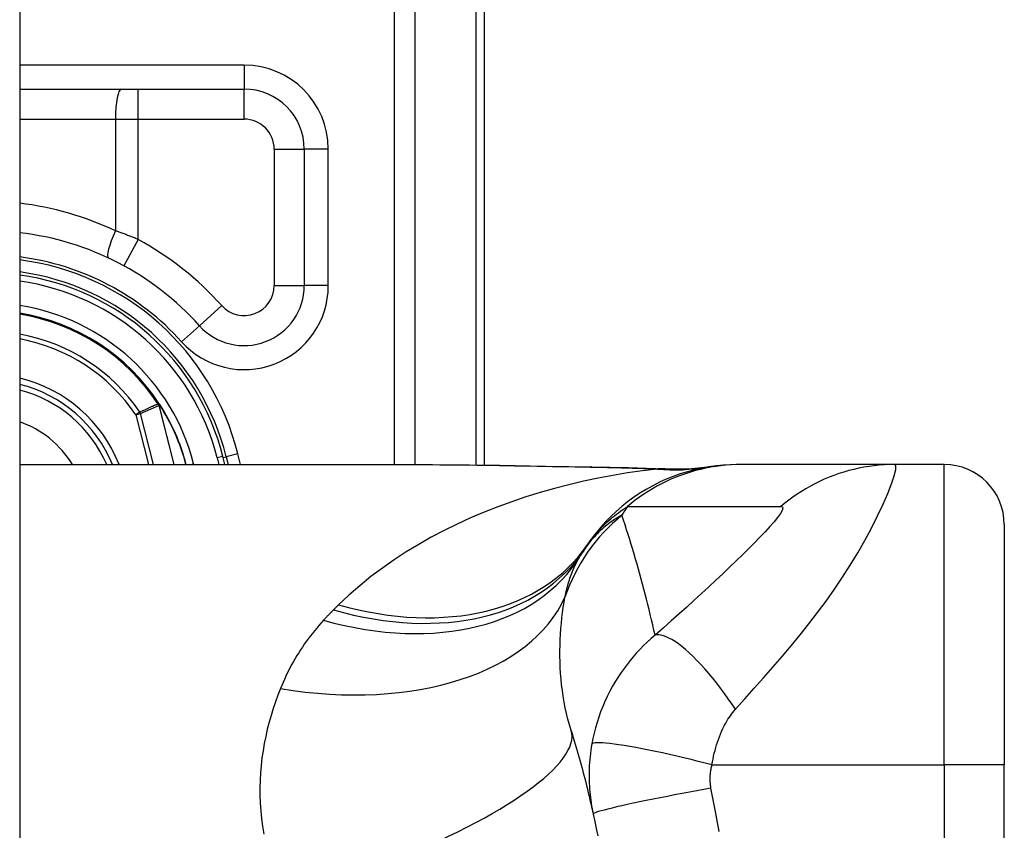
# Model space of a CAD drawing. Header units: inches. Extents: x 3.4 to 82.4, y 3.9 to 45.4.
# Tile 101 of 114: x 40.7 to 41.3, y 12.3 to 12.8. Entities that reach past the tile are written whole.
import ezdxf

# ---------------------------------------------------------------- set-up
doc = ezdxf.new("R2010")
doc.units = ezdxf.units.IN
doc.header["$MEASUREMENT"] = 0
doc.layers.add('Visible Edges(ANSI)', color=7, linetype='Continuous', lineweight=25)
doc.layers.add('Visible Tangent Edges(ANSI)', color=7, linetype='Continuous', lineweight=25)

msp = doc.modelspace()

# ---------------------------------------------------------------- linework, layer by layer
at = {"layer": 'Visible Edges(ANSI)'}
for p, q in [((40.66951, 31.551), (40.66951, 8.04)), ((40.97401, 12.52749), (40.97401, 12.894)), ((40.66951, 12.77392), (40.81653, 12.77392)), ((40.8559, 12.73455), (40.8559, 12.64517)), ((40.76118, 12.56737), (40.76073, 12.56793)), ((40.80397, 12.52786), (40.80262, 12.53319)), ((40.80473, 12.53299), (40.80601, 12.52786)), ((40.66951, 12.52786), (40.92546, 12.52786)), ((41.14206, 12.52786), (41.13964, 12.52786)), ((41.24249, 12.52786), (41.14206, 12.52786)), ((41.27502, 12.52786), (41.24249, 12.52786)), ((41.31439, 12.48849), (41.31439, 12.33101)), ((41.31439, 11.95699), (41.31439, 12.33101))]:
    msp.add_line(p, q, dxfattribs=at)
at = {"layer": 'Visible Edges(ANSI)', "flags": 128}
for points in [[(40.92546, 12.52786), (40.95447, 12.52772), (40.98397, 12.52736), (41.01386, 12.52688), (41.04404, 12.5264)], [(41.13964, 12.52786), (41.13499, 12.52777), (41.13031, 12.52749), (41.12561, 12.52702), (41.1209, 12.52636), (41.11618, 12.52551), (41.11147, 12.52445), (41.10679, 12.5232), (41.10214, 12.52175), (41.09754, 12.5201), (41.093, 12.51826), (41.08854, 12.51623), (41.08416, 12.51402), (41.07987, 12.51162), (41.07569, 12.50905), (41.07163, 12.50631), (41.06769, 12.50342), (41.06389, 12.50037), (41.06024, 12.49719), (41.05674, 12.49387), (41.05339, 12.49044), (41.05021, 12.4869), (41.04719, 12.48326), (41.04435, 12.47953), (41.04168, 12.47573)], [(41.04404, 12.5264), (41.06834, 12.5259), (41.09214, 12.52506)], [(41.09214, 12.52506), (41.10732, 12.52511), (41.12243, 12.5266)], [(41.0307, 12.3535), (41.03138, 12.3513), (41.03206, 12.34909), (41.03273, 12.34687), (41.03339, 12.34464), (41.03404, 12.34241), (41.03469, 12.34017), (41.03533, 12.33793), (41.03596, 12.33568), (41.03659, 12.33342), (41.03721, 12.33115), (41.03782, 12.32888), (41.03843, 12.3266), (41.03903, 12.32432), (41.03962, 12.32203), (41.04021, 12.31973), (41.04079, 12.31743), (41.04136, 12.31511), (41.04192, 12.3128), (41.04248, 12.31047), (41.04303, 12.30814), (41.04358, 12.3058), (41.04411, 12.30345), (41.04464, 12.3011), (41.04516, 12.29874)], [(41.04516, 12.29874), (41.04619, 12.29402), (41.04717, 12.28929), (41.04813, 12.28454)]]:
    msp.add_lwpolyline(points, dxfattribs=at)
at = {"layer": 'Visible Edges(ANSI)'}
for centre, radius, start, end in [((40.81653, 12.73455), 0.03937, 0, 90), ((40.64803, 12.494), 0.18701, 41.89689, 83.40305), ((40.64801, 12.494), 0.1615, 13.97087, 82.34968), ((40.64801, 12.494), 0.1595, 14.22405, 82.25316), ((40.81653, 12.64517), 0.03937, 221.89689, 0), ((40.64801, 12.494), 0.1348, 33.26022, 80.82269), ((40.64801, 12.494), 0.089, 22.36032, 76.0206), ((40.76038, 12.56661), 0.0011, 33.21896, 43.49073), ((40.64801, 12.494), 0.13489, 14.53721, 32.87053), ((41.27502, 12.48849), 0.03937, 0, 90), ((41.53419, 12.144), 0.59381, 146.03787, 146.47918), ((41.1376, 12.4067), 0.11811, 146.47918, 148.69993)]:
    msp.add_arc(centre, radius, start, end, dxfattribs=at)
at = {"layer": 'Visible Tangent Edges(ANSI)'}
for p, q in [((40.91468, 13.08509), (40.91468, 12.52786)), ((40.9286, 12.52786), (40.9286, 13.08509)), ((40.96825, 12.894), (40.96825, 12.52757)), ((40.81653, 12.78967), (40.66951, 12.78967)), ((40.81653, 12.78967), (40.81653, 12.77392)), ((40.74719, 12.75424), (40.74719, 12.77392)), ((40.81653, 12.75424), (40.81653, 12.77392)), ((40.66951, 12.75424), (40.73225, 12.75424)), ((40.73225, 12.75424), (40.73225, 12.68104)), ((40.73225, 12.75424), (40.74719, 12.75424)), ((40.74719, 12.67535), (40.74719, 12.75424)), ((40.74719, 12.75424), (40.81653, 12.75424)), ((40.83622, 12.73455), (40.8559, 12.73455)), ((40.83622, 12.73455), (40.83622, 12.64517)), ((40.87165, 12.73455), (40.8559, 12.73455)), ((40.87165, 12.64517), (40.87165, 12.73455)), ((40.74719, 12.67535), (40.73775, 12.65808)), ((40.83622, 12.64517), (40.8559, 12.64517)), ((40.87165, 12.64517), (40.8559, 12.64517)), ((40.80188, 12.63203), (40.78723, 12.61888)), ((40.7755, 12.60837), (40.78723, 12.61888)), ((40.7604, 12.56772), (40.76015, 12.56755)), ((40.76073, 12.56793), (40.7604, 12.56772)), ((40.76041, 12.5672), (40.76055, 12.56727)), ((40.76061, 12.56664), (40.76076, 12.56668)), ((40.76061, 12.56664), (40.77044, 12.52786)), ((40.7706, 12.52786), (40.76076, 12.56668)), ((40.7613, 12.56721), (40.76114, 12.5671)), ((40.74818, 12.56228), (40.74563, 12.56054)), ((40.74563, 12.56054), (40.74863, 12.5613)), ((40.74563, 12.56054), (40.75392, 12.52786)), ((40.7571, 12.52786), (40.74863, 12.5613)), ((40.80262, 12.53319), (40.7988, 12.53223)), ((40.7988, 12.53223), (40.79991, 12.52786)), ((40.80279, 12.53251), (40.80473, 12.53299)), ((40.81237, 12.53489), (40.80473, 12.53299)), ((40.81412, 12.52786), (40.81237, 12.53489)), ((40.78158, 12.52786), (40.78342, 12.52833)), ((40.78354, 12.52786), (40.78342, 12.52833)), ((41.27502, 12.33101), (41.27502, 12.52786)), ((41.12294, 12.33101), (41.27502, 12.33101)), ((41.27502, 12.33101), (41.27502, 11.95699)), ((41.31439, 12.33101), (41.27502, 12.33101))]:
    msp.add_line(p, q, dxfattribs=at)
at = {"layer": 'Visible Tangent Edges(ANSI)', "flags": 128}
for points in [[(40.74719, 12.67535), (40.74658, 12.6756), (40.74596, 12.67585), (40.74534, 12.6761), (40.74473, 12.67635), (40.74411, 12.6766), (40.74349, 12.67684), (40.74287, 12.67709), (40.74224, 12.67733), (40.74162, 12.67757), (40.741, 12.67782), (40.74038, 12.67806), (40.73975, 12.67829), (40.73913, 12.67853), (40.7385, 12.67877), (40.73788, 12.679), (40.73725, 12.67923), (40.73663, 12.67947), (40.736, 12.6797), (40.73538, 12.67992), (40.73475, 12.68015), (40.73412, 12.68038), (40.7335, 12.6806), (40.73287, 12.68082), (40.73225, 12.68104)], [(40.76015, 12.56755), (40.75965, 12.56733), (40.75915, 12.56711), (40.75865, 12.5669), (40.75815, 12.56668), (40.75765, 12.56646), (40.75715, 12.56624), (40.75665, 12.56602), (40.75616, 12.56581), (40.75566, 12.56559), (40.75516, 12.56537), (40.75466, 12.56515), (40.75416, 12.56493), (40.75366, 12.56471), (40.75316, 12.56449), (40.75267, 12.56427), (40.75217, 12.56405), (40.75167, 12.56383), (40.75117, 12.56361), (40.75067, 12.56339), (40.75018, 12.56317), (40.74968, 12.56295), (40.74918, 12.56273), (40.74868, 12.56251), (40.74818, 12.56228)], [(40.74863, 12.5613), (40.74912, 12.56153), (40.74962, 12.56175), (40.75012, 12.56198), (40.75062, 12.5622), (40.75112, 12.56242), (40.75162, 12.56265), (40.75212, 12.56287), (40.75262, 12.56309), (40.75312, 12.56332), (40.75362, 12.56354), (40.75411, 12.56376), (40.75461, 12.56398), (40.75511, 12.56421), (40.75561, 12.56443), (40.75611, 12.56465), (40.75661, 12.56487), (40.75711, 12.56509), (40.75761, 12.56531), (40.75811, 12.56554), (40.75861, 12.56576), (40.75911, 12.56598), (40.75961, 12.5662), (40.76011, 12.56642), (40.76061, 12.56664)], [(40.76015, 12.56755), (40.76016, 12.56753), (40.76017, 12.56752), (40.76018, 12.5675), (40.76019, 12.56749), (40.7602, 12.56747), (40.76021, 12.56746), (40.76022, 12.56744), (40.76023, 12.56743), (40.76024, 12.56741), (40.76025, 12.5674), (40.76026, 12.56738), (40.76027, 12.56737), (40.76028, 12.56735), (40.7603, 12.56734), (40.76031, 12.56733), (40.76032, 12.56731), (40.76033, 12.5673), (40.76034, 12.56728), (40.76035, 12.56727), (40.76036, 12.56726), (40.76038, 12.56724), (40.76039, 12.56723), (40.7604, 12.56721), (40.76041, 12.5672)], [(40.7604, 12.56772), (40.7604, 12.5677), (40.7604, 12.56768), (40.76039, 12.56765), (40.76039, 12.56763), (40.76039, 12.56761), (40.76039, 12.56759), (40.76039, 12.56757), (40.76038, 12.56755), (40.76038, 12.56753), (40.76038, 12.56751), (40.76038, 12.56748), (40.76038, 12.56746), (40.76038, 12.56744), (40.76038, 12.56742), (40.76038, 12.5674), (40.76038, 12.56737), (40.76039, 12.56735), (40.76039, 12.56733), (40.76039, 12.56731), (40.76039, 12.56729), (40.7604, 12.56727), (40.7604, 12.56724), (40.76041, 12.56722), (40.76041, 12.5672)], [(40.76055, 12.56727), (40.76054, 12.56728), (40.76053, 12.5673), (40.76052, 12.56732), (40.76052, 12.56734), (40.76051, 12.56736), (40.7605, 12.56738), (40.7605, 12.56739), (40.76049, 12.56741), (40.76048, 12.56743), (40.76048, 12.56745), (40.76047, 12.56747), (40.76046, 12.56749), (40.76046, 12.56751), (40.76045, 12.56753), (40.76045, 12.56754), (40.76044, 12.56756), (40.76044, 12.56758), (40.76043, 12.5676), (40.76043, 12.56762), (40.76042, 12.56764), (40.76042, 12.56766), (40.76041, 12.56768), (40.76041, 12.5677), (40.7604, 12.56772)], [(40.76118, 12.56737), (40.76115, 12.56739), (40.76113, 12.56742), (40.7611, 12.56744), (40.76107, 12.56747), (40.76104, 12.56749), (40.76101, 12.56751), (40.76098, 12.56753), (40.76094, 12.56754), (40.76091, 12.56756), (40.76088, 12.56758), (40.76085, 12.56759), (40.76081, 12.5676), (40.76078, 12.56761), (40.76075, 12.56763), (40.76071, 12.56764), (40.76068, 12.56765), (40.76065, 12.56766), (40.76061, 12.56767), (40.76058, 12.56768), (40.76054, 12.56768), (40.76051, 12.56769), (40.76047, 12.5677), (40.76044, 12.56771), (40.7604, 12.56772)], [(40.7604, 12.56772), (40.76044, 12.56769), (40.76047, 12.56767), (40.7605, 12.56765), (40.76054, 12.56763), (40.76057, 12.5676), (40.7606, 12.56758), (40.76063, 12.56756), (40.76067, 12.56754), (40.7607, 12.56751), (40.76073, 12.56749), (40.76077, 12.56747), (40.7608, 12.56744), (40.76083, 12.56742), (40.76086, 12.56739), (40.76089, 12.56737), (40.76092, 12.56734), (40.76095, 12.56731), (40.76098, 12.56729), (40.76101, 12.56726), (40.76104, 12.56723), (40.76107, 12.5672), (40.76109, 12.56717), (40.76112, 12.56714), (40.76114, 12.5671)], [(40.76041, 12.5672), (40.76042, 12.56718), (40.76043, 12.56716), (40.76044, 12.56713), (40.76045, 12.56711), (40.76046, 12.56709), (40.76047, 12.56706), (40.76048, 12.56704), (40.76049, 12.56702), (40.7605, 12.56699), (40.76051, 12.56697), (40.76052, 12.56695), (40.76052, 12.56692), (40.76053, 12.5669), (40.76054, 12.56688), (40.76055, 12.56685), (40.76056, 12.56683), (40.76056, 12.56681), (40.76057, 12.56678), (40.76058, 12.56676), (40.76059, 12.56673), (40.76059, 12.56671), (40.7606, 12.56669), (40.76061, 12.56666), (40.76061, 12.56664)], [(40.76076, 12.56668), (40.76075, 12.5667), (40.76075, 12.56673), (40.76074, 12.56675), (40.76073, 12.56678), (40.76073, 12.5668), (40.76072, 12.56683), (40.76071, 12.56685), (40.7607, 12.56688), (40.7607, 12.5669), (40.76069, 12.56693), (40.76068, 12.56695), (40.76067, 12.56698), (40.76066, 12.567), (40.76065, 12.56703), (40.76064, 12.56705), (40.76063, 12.56707), (40.76062, 12.5671), (40.76061, 12.56712), (40.7606, 12.56715), (40.76059, 12.56717), (40.76058, 12.5672), (40.76057, 12.56722), (40.76056, 12.56724), (40.76055, 12.56727)], [(41.08708, 12.52494), (41.07735, 12.52375), (41.06764, 12.52235), (41.05797, 12.52074), (41.04833, 12.51892), (41.03873, 12.51689), (41.0292, 12.51464), (41.01973, 12.51218), (41.01034, 12.50951), (41.00103, 12.50662), (40.99182, 12.50351), (40.98272, 12.50018), (40.97373, 12.49663), (40.96486, 12.49287), (40.95613, 12.48887), (40.94754, 12.48465), (40.93911, 12.48021), (40.93083, 12.47553), (40.92271, 12.47061), (40.91478, 12.46544), (40.90704, 12.46004), (40.89951, 12.45439), (40.89222, 12.44849), (40.88518, 12.44235), (40.87841, 12.43597)], [(40.92546, 12.52786), (40.93023, 12.52785), (40.93502, 12.52784), (40.93982, 12.52781), (40.94464, 12.52778), (40.94947, 12.52774), (40.95432, 12.52769), (40.95917, 12.52764), (40.96405, 12.52758), (40.96893, 12.52751), (40.97383, 12.52744), (40.97873, 12.52737), (40.98365, 12.52729), (40.98858, 12.5272), (40.99353, 12.52712), (40.99848, 12.52703), (41.00344, 12.52694), (41.00841, 12.52686), (41.01339, 12.52677), (41.01837, 12.52668), (41.02337, 12.52659), (41.02838, 12.5265), (41.03339, 12.52641), (41.03842, 12.52632), (41.04345, 12.52624)], [(41.04404, 12.5264), (41.04401, 12.5264), (41.04399, 12.5264), (41.04396, 12.5264), (41.04394, 12.5264), (41.04391, 12.52639), (41.04389, 12.52639), (41.04386, 12.52639), (41.04384, 12.52638), (41.04381, 12.52638), (41.04379, 12.52637), (41.04376, 12.52637), (41.04374, 12.52636), (41.04371, 12.52635), (41.04369, 12.52635), (41.04367, 12.52634), (41.04364, 12.52633), (41.04362, 12.52632), (41.04359, 12.52631), (41.04357, 12.5263), (41.04354, 12.52629), (41.04352, 12.52628), (41.0435, 12.52626), (41.04347, 12.52625), (41.04345, 12.52624)], [(41.04345, 12.52624), (41.0453, 12.52621), (41.04715, 12.52617), (41.04899, 12.52614), (41.05084, 12.5261), (41.05268, 12.52606), (41.05451, 12.52602), (41.05635, 12.52598), (41.05818, 12.52594), (41.06001, 12.52589), (41.06184, 12.52584), (41.06366, 12.52579), (41.06549, 12.52574), (41.0673, 12.52569), (41.06912, 12.52563), (41.07093, 12.52557), (41.07274, 12.52551), (41.07454, 12.52545), (41.07635, 12.52539), (41.07814, 12.52532), (41.07994, 12.52525), (41.08173, 12.52517), (41.08351, 12.5251), (41.0853, 12.52502), (41.08708, 12.52494)], [(41.14206, 12.52786), (41.13875, 12.52781), (41.13542, 12.52767), (41.13209, 12.52742), (41.12875, 12.52708), (41.12541, 12.52664), (41.12208, 12.5261), (41.11875, 12.52545), (41.11544, 12.52471), (41.11214, 12.52387), (41.10887, 12.52293), (41.10562, 12.52189), (41.1024, 12.52075), (41.09921, 12.51952), (41.09607, 12.5182), (41.09296, 12.51678), (41.0899, 12.51527), (41.08689, 12.51367), (41.08394, 12.51199), (41.08104, 12.51023), (41.0782, 12.50839), (41.07543, 12.50647), (41.07272, 12.50448), (41.07008, 12.50242), (41.06751, 12.50029)], [(41.09005, 12.52504), (41.08998, 12.52503), (41.08991, 12.52503), (41.08983, 12.52502), (41.08975, 12.52502), (41.08966, 12.52502), (41.08957, 12.52501), (41.08947, 12.52501), (41.08936, 12.525), (41.08926, 12.525), (41.08914, 12.525), (41.08902, 12.52499), (41.0889, 12.52499), (41.08877, 12.52498), (41.08864, 12.52498), (41.0885, 12.52498), (41.08836, 12.52497), (41.08821, 12.52497), (41.08806, 12.52496), (41.08791, 12.52496), (41.08775, 12.52496), (41.08759, 12.52495), (41.08742, 12.52495), (41.08725, 12.52494), (41.08708, 12.52494)], [(41.09214, 12.52506), (41.09205, 12.52506), (41.09196, 12.52506), (41.09188, 12.52507), (41.09179, 12.52507), (41.0917, 12.52507), (41.09162, 12.52507), (41.09153, 12.52507), (41.09144, 12.52508), (41.09135, 12.52508), (41.09127, 12.52508), (41.09118, 12.52508), (41.09109, 12.52508), (41.09101, 12.52507), (41.09092, 12.52507), (41.09083, 12.52507), (41.09074, 12.52507), (41.09066, 12.52507), (41.09057, 12.52506), (41.09048, 12.52506), (41.0904, 12.52506), (41.09031, 12.52505), (41.09022, 12.52505), (41.09014, 12.52504), (41.09005, 12.52504)], [(41.13835, 12.36747), (41.1445, 12.37434), (41.15067, 12.38127), (41.15677, 12.38815), (41.16281, 12.39504), (41.1688, 12.40198), (41.17474, 12.40903), (41.18061, 12.41618), (41.1864, 12.42346), (41.19208, 12.43088), (41.19765, 12.43844), (41.20309, 12.44615), (41.20838, 12.45401), (41.21349, 12.46199), (41.21839, 12.47007), (41.22305, 12.47819), (41.22742, 12.48627), (41.23144, 12.4942), (41.23503, 12.50182), (41.23811, 12.50892), (41.24057, 12.51527), (41.24232, 12.52057), (41.24325, 12.52456), (41.24331, 12.52703), (41.24249, 12.52786)], [(41.24249, 12.52786), (41.23917, 12.52781), (41.23584, 12.52767), (41.23251, 12.52742), (41.22917, 12.52708), (41.22583, 12.52664), (41.22249, 12.5261), (41.21917, 12.52546), (41.21585, 12.52472), (41.21256, 12.52387), (41.20929, 12.52293), (41.20604, 12.5219), (41.20282, 12.52076), (41.19964, 12.51953), (41.1965, 12.51821), (41.1934, 12.51679), (41.19035, 12.51528), (41.18735, 12.51369), (41.1844, 12.51201), (41.18151, 12.51025), (41.17868, 12.50841), (41.17591, 12.5065), (41.17321, 12.50451), (41.17058, 12.50245), (41.16802, 12.50032)], [(41.04168, 12.47573), (41.0424, 12.47679), (41.04315, 12.47784), (41.04393, 12.47889), (41.04473, 12.47994), (41.04556, 12.48098), (41.04642, 12.48202), (41.0473, 12.48306), (41.04822, 12.48409), (41.04916, 12.48512), (41.05013, 12.48615), (41.05113, 12.48718), (41.05217, 12.48821), (41.05324, 12.48923), (41.05434, 12.49025), (41.05548, 12.49127), (41.05666, 12.49228), (41.05787, 12.49329), (41.05912, 12.4943), (41.06041, 12.49531), (41.06174, 12.49631), (41.06312, 12.49731), (41.06453, 12.49831), (41.066, 12.4993), (41.06751, 12.50029)], [(41.06751, 12.50029), (41.07171, 12.50029), (41.07591, 12.50029), (41.08009, 12.50029), (41.08427, 12.50029), (41.08846, 12.50029), (41.09264, 12.50029), (41.09683, 12.50029), (41.10101, 12.50029), (41.1052, 12.50029), (41.10938, 12.50029), (41.11357, 12.50029), (41.11776, 12.50029), (41.12194, 12.50029), (41.12613, 12.50029), (41.13031, 12.50029), (41.1345, 12.50029), (41.13868, 12.50029), (41.14287, 12.50029), (41.14705, 12.50029), (41.15124, 12.50029), (41.15543, 12.50029), (41.15962, 12.50029), (41.16379, 12.50027), (41.16802, 12.50032)], [(41.16802, 12.50032), (41.16906, 12.50007), (41.16935, 12.4992), (41.16889, 12.49773), (41.16772, 12.49571), (41.16592, 12.49323), (41.16361, 12.49037), (41.16086, 12.48722), (41.15776, 12.48383), (41.15436, 12.48025), (41.15073, 12.47652), (41.14691, 12.47267), (41.1429, 12.46871), (41.13875, 12.46467), (41.13447, 12.46054), (41.13006, 12.45635), (41.12554, 12.45209), (41.12091, 12.44777), (41.11617, 12.44338), (41.11134, 12.43895), (41.10641, 12.43447), (41.10139, 12.42994), (41.09625, 12.42534), (41.09099, 12.42067), (41.08567, 12.41599)], [(41.06393, 12.49462), (41.06283, 12.49402), (41.06173, 12.49338), (41.06063, 12.49273), (41.05954, 12.49205), (41.05845, 12.49134), (41.05737, 12.49061), (41.05629, 12.48985), (41.05522, 12.48906), (41.05416, 12.48824), (41.0531, 12.4874), (41.05204, 12.48652), (41.051, 12.48561), (41.04996, 12.48467), (41.04893, 12.4837), (41.0479, 12.4827), (41.04689, 12.48166), (41.04588, 12.48058), (41.04488, 12.47947), (41.0439, 12.47831), (41.04292, 12.47712), (41.04196, 12.47589), (41.041, 12.47461), (41.04006, 12.47329), (41.03914, 12.47193)], [(41.08567, 12.41599), (41.08491, 12.41939), (41.08414, 12.42277), (41.08335, 12.42615), (41.08255, 12.42951), (41.08174, 12.43286), (41.08092, 12.43621), (41.08008, 12.43954), (41.07923, 12.44286), (41.07837, 12.44617), (41.07749, 12.44947), (41.07661, 12.45276), (41.07571, 12.45604), (41.07479, 12.45931), (41.07387, 12.46257), (41.07293, 12.46582), (41.07198, 12.46906), (41.07102, 12.47229), (41.07004, 12.47551), (41.06905, 12.47872), (41.06805, 12.48192), (41.06704, 12.48511), (41.06602, 12.48829), (41.06498, 12.49146), (41.06393, 12.49462)], [(41.02666, 12.44101), (41.02692, 12.44231), (41.02721, 12.4436), (41.0275, 12.44487), (41.02781, 12.44612), (41.02813, 12.44736), (41.02846, 12.44859), (41.0288, 12.4498), (41.02916, 12.45099), (41.02953, 12.45217), (41.02992, 12.45334), (41.03031, 12.45449), (41.03073, 12.45562), (41.03115, 12.45674), (41.03159, 12.45785), (41.03204, 12.45894), (41.0325, 12.46001), (41.03298, 12.46107), (41.03347, 12.46211), (41.03397, 12.46314), (41.03449, 12.46416), (41.03502, 12.46516), (41.03556, 12.46614), (41.03611, 12.46711), (41.03668, 12.46806)], [(41.0307, 12.3535), (41.02961, 12.35719), (41.02861, 12.36091), (41.02769, 12.36465), (41.02688, 12.36841), (41.02615, 12.37219), (41.0255, 12.37597), (41.02495, 12.37976), (41.02448, 12.38354), (41.0241, 12.3873), (41.0238, 12.39106), (41.02357, 12.39479), (41.02343, 12.3985), (41.02335, 12.4022), (41.02335, 12.40587), (41.02341, 12.40952), (41.02354, 12.41314), (41.02374, 12.41674), (41.02399, 12.42031), (41.02431, 12.42385), (41.02468, 12.42736), (41.0251, 12.43083), (41.02557, 12.43427), (41.02609, 12.43766), (41.02666, 12.44101)], [(40.87841, 12.43597), (40.87827, 12.43583), (40.87813, 12.43569), (40.87799, 12.43556), (40.87784, 12.43542), (40.8777, 12.43528), (40.87756, 12.43514), (40.87742, 12.435), (40.87728, 12.43486), (40.87714, 12.43472), (40.877, 12.43458), (40.87686, 12.43444), (40.87672, 12.4343), (40.87658, 12.43417), (40.87643, 12.43403), (40.87629, 12.43389), (40.87615, 12.43375), (40.87601, 12.43361), (40.87587, 12.43347), (40.87573, 12.43333), (40.87559, 12.43319), (40.87545, 12.43305), (40.87531, 12.43291), (40.87517, 12.43276), (40.87503, 12.43262)], [(40.87503, 12.43262), (40.87475, 12.43235), (40.87447, 12.43207), (40.87419, 12.43179), (40.87391, 12.43151), (40.87364, 12.43123), (40.87336, 12.43095), (40.87309, 12.43066), (40.87281, 12.43038), (40.87254, 12.4301), (40.87226, 12.42982), (40.87199, 12.42953), (40.87172, 12.42925), (40.87144, 12.42897), (40.87117, 12.42868), (40.8709, 12.4284), (40.87063, 12.42811), (40.87036, 12.42783), (40.87009, 12.42754), (40.86982, 12.42725), (40.86955, 12.42697), (40.86928, 12.42668), (40.86902, 12.42639), (40.86875, 12.4261), (40.86848, 12.42581)], [(40.86848, 12.42581), (40.86696, 12.42413), (40.86547, 12.42244), (40.86402, 12.42072), (40.86259, 12.41899), (40.86119, 12.41724), (40.85982, 12.41548), (40.85849, 12.4137), (40.85718, 12.4119), (40.8559, 12.41008), (40.85466, 12.40825), (40.85344, 12.40641), (40.85226, 12.40454), (40.8511, 12.40267), (40.84997, 12.40077), (40.84887, 12.39887), (40.8478, 12.39694), (40.84676, 12.395), (40.84575, 12.39305), (40.84477, 12.39108), (40.84381, 12.38909), (40.84289, 12.3871), (40.84199, 12.38508), (40.84112, 12.38306), (40.84027, 12.38101)], [(41.08567, 12.41599), (41.08307, 12.41377), (41.08056, 12.41149), (41.07814, 12.40917), (41.0758, 12.40681), (41.07355, 12.40439), (41.07138, 12.40194), (41.06929, 12.39944), (41.06728, 12.39689), (41.06534, 12.39429), (41.06346, 12.39164), (41.06163, 12.38889), (41.05972, 12.38584), (41.0578, 12.38255), (41.05601, 12.37925), (41.05435, 12.37595), (41.0528, 12.37261), (41.05134, 12.36922), (41.05, 12.36579), (41.04876, 12.36233), (41.04764, 12.35884), (41.04662, 12.35533), (41.04571, 12.35181), (41.04492, 12.34828), (41.04424, 12.34475)], [(41.13835, 12.36747), (41.136, 12.37095), (41.13358, 12.37442), (41.1311, 12.37786), (41.12857, 12.38125), (41.12601, 12.38457), (41.12342, 12.38781), (41.12082, 12.39095), (41.11821, 12.39396), (41.11561, 12.39683), (41.11304, 12.39955), (41.1105, 12.4021), (41.10802, 12.40446), (41.10559, 12.40662), (41.10324, 12.40858), (41.10098, 12.41031), (41.0988, 12.41183), (41.09674, 12.41312), (41.09478, 12.41419), (41.09295, 12.41502), (41.09123, 12.41564), (41.08965, 12.41604), (41.08819, 12.41622), (41.08687, 12.4162), (41.08567, 12.41599)], [(40.84027, 12.38101), (40.8386, 12.37672), (40.83701, 12.37237), (40.83552, 12.36796), (40.83414, 12.36348), (40.83286, 12.35895), (40.83168, 12.35437), (40.83063, 12.34974), (40.82969, 12.34505), (40.82888, 12.34032), (40.8282, 12.33555), (40.82765, 12.33073), (40.82723, 12.32587), (40.82696, 12.32097), (40.82683, 12.31603), (40.82685, 12.31105), (40.82702, 12.30604), (40.82736, 12.30098), (40.82785, 12.2959), (40.82852, 12.29078), (40.82935, 12.28563)], [(41.12294, 12.33101), (41.12326, 12.33293), (41.12362, 12.33485), (41.12401, 12.33675), (41.12444, 12.33864), (41.12491, 12.34051), (41.12541, 12.34236), (41.12595, 12.34418), (41.12652, 12.34597), (41.12712, 12.34773), (41.12775, 12.34945), (41.12843, 12.35117), (41.12914, 12.35287), (41.12985, 12.35443), (41.13053, 12.35582), (41.13123, 12.35714), (41.13194, 12.35843), (41.13267, 12.35968), (41.13342, 12.3609), (41.13419, 12.36208), (41.13498, 12.36323), (41.13579, 12.36434), (41.13662, 12.36542), (41.13748, 12.36647), (41.13835, 12.36747)], [(41.04424, 12.34475), (41.04389, 12.34267), (41.04358, 12.34061), (41.04331, 12.33856), (41.04308, 12.33654), (41.04288, 12.33452), (41.04272, 12.33249), (41.04259, 12.33046), (41.0425, 12.32846), (41.04244, 12.32652), (41.04242, 12.3246), (41.04243, 12.3227), (41.04246, 12.32081), (41.04253, 12.31894), (41.04263, 12.31708), (41.04275, 12.31522), (41.0429, 12.31336), (41.04309, 12.31151), (41.0433, 12.30967), (41.04354, 12.30783), (41.04381, 12.306), (41.04411, 12.30417), (41.04443, 12.30236), (41.04478, 12.30055), (41.04516, 12.29874)], [(41.12294, 12.33101), (41.11845, 12.33217), (41.11386, 12.33333), (41.10921, 12.33448), (41.10452, 12.33561), (41.09982, 12.33672), (41.09513, 12.33779), (41.09049, 12.33883), (41.08593, 12.33981), (41.08148, 12.34073), (41.07718, 12.34159), (41.07305, 12.34237), (41.06913, 12.34308), (41.06544, 12.3437), (41.06201, 12.34423), (41.05886, 12.34468), (41.056, 12.34503), (41.05344, 12.34529), (41.0512, 12.34546), (41.04928, 12.34554), (41.04767, 12.34554), (41.04637, 12.34545), (41.04537, 12.34529), (41.04467, 12.34505), (41.04424, 12.34475)], [(41.12228, 12.31568), (41.12218, 12.31629), (41.12209, 12.3169), (41.12201, 12.31752), (41.12194, 12.31814), (41.12188, 12.31876), (41.12183, 12.31938), (41.12179, 12.32), (41.12177, 12.32063), (41.12175, 12.32125), (41.12175, 12.32188), (41.12176, 12.3225), (41.12178, 12.32312), (41.12181, 12.32376), (41.12185, 12.32439), (41.1219, 12.32503), (41.12197, 12.32567), (41.12204, 12.32633), (41.12213, 12.32701), (41.12224, 12.32767), (41.12235, 12.32833), (41.12248, 12.329), (41.12262, 12.32966), (41.12278, 12.33034), (41.12294, 12.33101)], [(41.12228, 12.31568), (41.11765, 12.31486), (41.11293, 12.31401), (41.10814, 12.31313), (41.10332, 12.31224), (41.09849, 12.31133), (41.0937, 12.31041), (41.08896, 12.30948), (41.08432, 12.30856), (41.07982, 12.30765), (41.07549, 12.30676), (41.07136, 12.30589), (41.06747, 12.30504), (41.06384, 12.30423), (41.0605, 12.30347), (41.05747, 12.30274), (41.05476, 12.30207), (41.0524, 12.30146), (41.05037, 12.30089), (41.04869, 12.30039), (41.04735, 12.29995), (41.04634, 12.29956), (41.04565, 12.29923), (41.04526, 12.29896), (41.04516, 12.29874)], [(41.12773, 12.28738), (41.12503, 12.30154), (41.12228, 12.31568)]]:
    msp.add_lwpolyline(points, dxfattribs=at)
at = {"layer": 'Visible Tangent Edges(ANSI)'}
for centre, radius, start, end in [((40.81653, 12.73455), 0.05512, 0, 90), ((40.81653, 12.73455), 0.01969, 0, 90), ((40.64429, 12.494), 0.20669, 64.81439, 82.99138), ((40.64803, 12.494), 0.20669, 41.89689, 61.329), ((40.64803, 12.494), 0.17126, 41.89689, 82.79336), ((40.64801, 12.494), 0.16937, 13.97087, 82.70731), ((40.64801, 12.494), 0.15556, 14.22405, 82.05585), ((40.81653, 12.64517), 0.05512, 221.89689, 0), ((40.81653, 12.64517), 0.01969, 221.89689, 0), ((40.64801, 12.494), 0.1397, 14.22405, 81.14665), ((40.64801, 12.494), 0.1341, 33.26022, 80.7742), ((40.64801, 12.494), 0.12123, 34.28046, 79.78478), ((40.64801, 12.494), 0.11814, 34.28046, 79.51478), ((40.64801, 12.494), 0.09294, 21.36538, 76.62405), ((40.64801, 12.494), 0.08547, 23.3375, 75.43056), ((40.64801, 12.494), 0.13469, 14.55893, 32.87053), ((40.64801, 12.494), 0.06549, 31.13219, 70.83413), ((41.43478, 12.26472), 0.43633, 147.32435, 148.20432)]:
    msp.add_arc(centre, radius, start, end, dxfattribs=at)
for centre, major_axis, ratio, start_param, end_param in [((40.73599, 12.75424), (0, 0.01969), 0.189796, 0, 1.570796), ((40.73599, 12.68104), (-0.00838, -0.01781), 0.172316, 4.793245, 6.283185), ((40.74563, 12.56054), (-0.00162, 0.00359), 0.779727, 4.57537, 4.849408), ((41.08708, 12.72029), (0.03285, -0.19409), 0.802573, 6.07533, 6.283185), ((41.09376, 12.72135), (0.02867, -0.19475), 0.91694, 6.10346, 6.283185), ((41.13849, 12.40408), (0.11201, 0.03746), 0.992002, 1.934247, 2.496049), ((40.87841, 12.5857), (0.16327, -0.10997), 0.696909, 5.151259, 6.283185), ((40.86848, 12.57033), (0.1682, -0.10227), 0.678602, 5.103708, 6.283185), ((40.87503, 12.58064), (0.16411, -0.10871), 0.689059, 5.140584, 6.283185), ((40.84027, 12.50256), (0.19017, -0.05083), 0.604241, 4.872507, 6.187736), ((40.84271, 12.29511), (0.18799, 0.05839), 0.249251, 4.997807, 6.283185)]:
    msp.add_ellipse(centre, major_axis=major_axis, ratio=ratio, start_param=start_param, end_param=end_param, dxfattribs=at)

doc.saveas('drawing.dxf')
